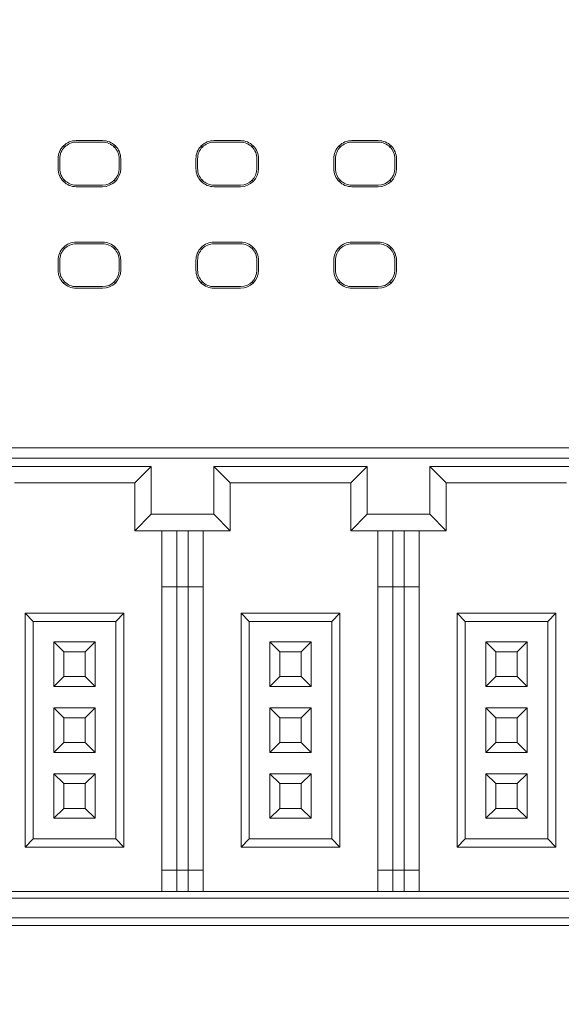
# Model space of a CAD drawing. Header units: millimetres. Extents: x -1114 to 1396, y -630 to 631.
# Tile 15 of 256: x -896 to -879, y -474 to -444. Entities that reach past the tile are written whole.
import ezdxf

# ---------------------------------------------------------------- set-up
doc = ezdxf.new("R2010")
doc.units = ezdxf.units.MM
doc.header["$MEASUREMENT"] = 0

msp = doc.modelspace()

# ---------------------------------------------------------------- linework, layer by layer
at = {"lineweight": 18}
for points, knots in [([(1038.9843, -629.7647), (1038.9843, -629.7647), (-1111.4882, -629.7647), (-1111.4882, -629.7647), (-1111.4882, -629.7647), (-1111.4882, -629.7647), (-1111.4882, 630.7883), (-1111.4882, 630.7883), (-1111.4882, 630.7883), (-1111.4882, 630.7883), (1038.9843, 630.7883), (1038.9843, 630.7883)], [0, 0, 0, 0, 0.3333333, 0.3333333, 0.3333333, 0.3333333, 0.6666667, 0.6666667, 0.6666667, 0.6666667, 1, 1, 1, 1]), ([(-894.0957, -447.6812), (-894.2416, -447.6812), (-894.3815, -447.7392), (-894.4847, -447.8423), (-894.4847, -447.8423), (-894.5878, -447.9455), (-894.6458, -448.0854), (-894.6458, -448.2313)], [0, 0, 0, 0, 0.5, 0.5, 0.5, 0.5, 1, 1, 1, 1]), ([(-894.0957, -447.7313), (-894.2283, -447.7313), (-894.3555, -447.784), (-894.4493, -447.8777), (-894.4493, -447.8777), (-894.543, -447.9715), (-894.5957, -448.0987), (-894.5957, -448.2313)], [0, 0, 0, 0, 0.5, 0.5, 0.5, 0.5, 1, 1, 1, 1]), ([(-892.7457, -448.2313), (-892.7457, -448.0854), (-892.8036, -447.9455), (-892.9068, -447.8423), (-892.9068, -447.8423), (-893.0099, -447.7392), (-893.1498, -447.6812), (-893.2957, -447.6812)], [0, 0, 0, 0, 0.5, 0.5, 0.5, 0.5, 1, 1, 1, 1]), ([(-892.7957, -448.2313), (-892.7957, -448.0987), (-892.8484, -447.9715), (-892.9422, -447.8777), (-892.9422, -447.8777), (-893.0359, -447.784), (-893.1631, -447.7313), (-893.2957, -447.7313)], [0, 0, 0, 0, 0.5, 0.5, 0.5, 0.5, 1, 1, 1, 1]), ([(-889.9149, -447.6812), (-890.0608, -447.6812), (-890.2007, -447.7392), (-890.3038, -447.8423), (-890.3038, -447.8423), (-890.407, -447.9455), (-890.4649, -448.0854), (-890.4649, -448.2313)], [0, 0, 0, 0, 0.5, 0.5, 0.5, 0.5, 1, 1, 1, 1]), ([(-889.9149, -447.7313), (-890.0475, -447.7313), (-890.1747, -447.784), (-890.2684, -447.8777), (-890.2684, -447.8777), (-890.3622, -447.9715), (-890.4149, -448.0987), (-890.4149, -448.2313)], [0, 0, 0, 0, 0.5, 0.5, 0.5, 0.5, 1, 1, 1, 1]), ([(-888.5648, -448.2313), (-888.5648, -448.0854), (-888.6228, -447.9455), (-888.7259, -447.8423), (-888.7259, -447.8423), (-888.8291, -447.7392), (-888.969, -447.6812), (-889.1149, -447.6812)], [0, 0, 0, 0, 0.5, 0.5, 0.5, 0.5, 1, 1, 1, 1]), ([(-888.6149, -448.2313), (-888.6149, -448.0987), (-888.6675, -447.9715), (-888.7613, -447.8777), (-888.7613, -447.8777), (-888.8551, -447.784), (-888.9823, -447.7313), (-889.1149, -447.7313)], [0, 0, 0, 0, 0.5, 0.5, 0.5, 0.5, 1, 1, 1, 1]), ([(-885.734, -447.6812), (-885.8799, -447.6812), (-886.0198, -447.7392), (-886.123, -447.8423), (-886.123, -447.8423), (-886.2261, -447.9455), (-886.2841, -448.0854), (-886.2841, -448.2313)], [0, 0, 0, 0, 0.5, 0.5, 0.5, 0.5, 1, 1, 1, 1]), ([(-885.734, -447.7313), (-885.8666, -447.7313), (-885.9938, -447.784), (-886.0876, -447.8777), (-886.0876, -447.8777), (-886.1813, -447.9715), (-886.234, -448.0987), (-886.234, -448.2313)], [0, 0, 0, 0, 0.5, 0.5, 0.5, 0.5, 1, 1, 1, 1]), ([(-884.3839, -448.2313), (-884.3839, -448.0854), (-884.4419, -447.9455), (-884.5451, -447.8423), (-884.5451, -447.8423), (-884.6482, -447.7392), (-884.7881, -447.6812), (-884.934, -447.6812)], [0, 0, 0, 0, 0.5, 0.5, 0.5, 0.5, 1, 1, 1, 1]), ([(-884.434, -448.2313), (-884.434, -448.0987), (-884.4867, -447.9715), (-884.5805, -447.8777), (-884.5805, -447.8777), (-884.6742, -447.784), (-884.8014, -447.7313), (-884.934, -447.7313)], [0, 0, 0, 0, 0.5, 0.5, 0.5, 0.5, 1, 1, 1, 1]), ([(-894.6458, -448.5313), (-894.6458, -448.6772), (-894.5878, -448.8171), (-894.4847, -448.9203), (-894.4847, -448.9203), (-894.3815, -449.0234), (-894.2416, -449.0814), (-894.0957, -449.0814)], [0, 0, 0, 0, 0.5, 0.5, 0.5, 0.5, 1, 1, 1, 1]), ([(-894.5957, -448.5313), (-894.5957, -448.6639), (-894.543, -448.7911), (-894.4493, -448.8849), (-894.4493, -448.8849), (-894.3555, -448.9786), (-894.2283, -449.0313), (-894.0957, -449.0313)], [0, 0, 0, 0, 0.5, 0.5, 0.5, 0.5, 1, 1, 1, 1]), ([(-890.4649, -448.5313), (-890.4649, -448.6772), (-890.407, -448.8171), (-890.3038, -448.9203), (-890.3038, -448.9203), (-890.2007, -449.0234), (-890.0608, -449.0814), (-889.9149, -449.0814)], [0, 0, 0, 0, 0.5, 0.5, 0.5, 0.5, 1, 1, 1, 1]), ([(-890.4149, -448.5313), (-890.4149, -448.6639), (-890.3622, -448.7911), (-890.2684, -448.8849), (-890.2684, -448.8849), (-890.1747, -448.9786), (-890.0475, -449.0313), (-889.9149, -449.0313)], [0, 0, 0, 0, 0.5, 0.5, 0.5, 0.5, 1, 1, 1, 1]), ([(-886.2841, -448.5313), (-886.2841, -448.6772), (-886.2261, -448.8171), (-886.123, -448.9203), (-886.123, -448.9203), (-886.0198, -449.0234), (-885.8799, -449.0814), (-885.734, -449.0814)], [0, 0, 0, 0, 0.5, 0.5, 0.5, 0.5, 1, 1, 1, 1]), ([(-886.234, -448.5313), (-886.234, -448.6639), (-886.1813, -448.7911), (-886.0876, -448.8849), (-886.0876, -448.8849), (-885.9938, -448.9786), (-885.8666, -449.0313), (-885.734, -449.0313)], [0, 0, 0, 0, 0.5, 0.5, 0.5, 0.5, 1, 1, 1, 1]), ([(-894.0957, -450.7637), (-894.2416, -450.7637), (-894.3815, -450.8217), (-894.4847, -450.9248), (-894.4847, -450.9248), (-894.5878, -451.028), (-894.6458, -451.1679), (-894.6458, -451.3138)], [0, 0, 0, 0, 0.5, 0.5, 0.5, 0.5, 1, 1, 1, 1]), ([(-894.0957, -450.8138), (-894.2283, -450.8138), (-894.3555, -450.8665), (-894.4493, -450.9602), (-894.4493, -450.9602), (-894.543, -451.054), (-894.5957, -451.1812), (-894.5957, -451.3138)], [0, 0, 0, 0, 0.5, 0.5, 0.5, 0.5, 1, 1, 1, 1]), ([(-892.7457, -451.3138), (-892.7457, -451.1679), (-892.8036, -451.028), (-892.9068, -450.9248), (-892.9068, -450.9248), (-893.0099, -450.8217), (-893.1498, -450.7637), (-893.2957, -450.7637)], [0, 0, 0, 0, 0.5, 0.5, 0.5, 0.5, 1, 1, 1, 1]), ([(-892.7957, -451.3138), (-892.7957, -451.1812), (-892.8484, -451.054), (-892.9422, -450.9602), (-892.9422, -450.9602), (-893.0359, -450.8665), (-893.1631, -450.8138), (-893.2957, -450.8138)], [0, 0, 0, 0, 0.5, 0.5, 0.5, 0.5, 1, 1, 1, 1]), ([(-889.9149, -450.7637), (-890.0608, -450.7637), (-890.2007, -450.8217), (-890.3038, -450.9248), (-890.3038, -450.9248), (-890.407, -451.028), (-890.4649, -451.1679), (-890.4649, -451.3138)], [0, 0, 0, 0, 0.5, 0.5, 0.5, 0.5, 1, 1, 1, 1]), ([(-889.9149, -450.8138), (-890.0475, -450.8138), (-890.1747, -450.8665), (-890.2684, -450.9602), (-890.2684, -450.9602), (-890.3622, -451.054), (-890.4149, -451.1812), (-890.4149, -451.3138)], [0, 0, 0, 0, 0.5, 0.5, 0.5, 0.5, 1, 1, 1, 1]), ([(-888.5648, -451.3138), (-888.5648, -451.1679), (-888.6228, -451.028), (-888.7259, -450.9248), (-888.7259, -450.9248), (-888.8291, -450.8217), (-888.969, -450.7637), (-889.1149, -450.7637)], [0, 0, 0, 0, 0.5, 0.5, 0.5, 0.5, 1, 1, 1, 1]), ([(-888.6149, -451.3138), (-888.6149, -451.1812), (-888.6675, -451.054), (-888.7613, -450.9602), (-888.7613, -450.9602), (-888.8551, -450.8665), (-888.9823, -450.8138), (-889.1149, -450.8138)], [0, 0, 0, 0, 0.5, 0.5, 0.5, 0.5, 1, 1, 1, 1]), ([(-885.734, -450.7637), (-885.8799, -450.7637), (-886.0198, -450.8217), (-886.123, -450.9248), (-886.123, -450.9248), (-886.2261, -451.028), (-886.2841, -451.1679), (-886.2841, -451.3138)], [0, 0, 0, 0, 0.5, 0.5, 0.5, 0.5, 1, 1, 1, 1]), ([(-885.734, -450.8138), (-885.8666, -450.8138), (-885.9938, -450.8665), (-886.0876, -450.9602), (-886.0876, -450.9602), (-886.1813, -451.054), (-886.234, -451.1812), (-886.234, -451.3138)], [0, 0, 0, 0, 0.5, 0.5, 0.5, 0.5, 1, 1, 1, 1]), ([(-884.3839, -451.3138), (-884.3839, -451.1679), (-884.4419, -451.028), (-884.5451, -450.9248), (-884.5451, -450.9248), (-884.6482, -450.8217), (-884.7881, -450.7637), (-884.934, -450.7637)], [0, 0, 0, 0, 0.5, 0.5, 0.5, 0.5, 1, 1, 1, 1]), ([(-884.434, -451.3138), (-884.434, -451.1812), (-884.4867, -451.054), (-884.5805, -450.9602), (-884.5805, -450.9602), (-884.6742, -450.8665), (-884.8014, -450.8138), (-884.934, -450.8138)], [0, 0, 0, 0, 0.5, 0.5, 0.5, 0.5, 1, 1, 1, 1]), ([(-894.6458, -451.6138), (-894.6458, -451.7597), (-894.5878, -451.8996), (-894.4847, -452.0028), (-894.4847, -452.0028), (-894.3815, -452.1059), (-894.2416, -452.1639), (-894.0957, -452.1639)], [0, 0, 0, 0, 0.5, 0.5, 0.5, 0.5, 1, 1, 1, 1]), ([(-894.5957, -451.6138), (-894.5957, -451.7464), (-894.543, -451.8736), (-894.4493, -451.9674), (-894.4493, -451.9674), (-894.3555, -452.0611), (-894.2283, -452.1138), (-894.0957, -452.1138)], [0, 0, 0, 0, 0.5, 0.5, 0.5, 0.5, 1, 1, 1, 1]), ([(-890.4649, -451.6138), (-890.4649, -451.7597), (-890.407, -451.8996), (-890.3038, -452.0028), (-890.3038, -452.0028), (-890.2007, -452.1059), (-890.0608, -452.1639), (-889.9149, -452.1639)], [0, 0, 0, 0, 0.5, 0.5, 0.5, 0.5, 1, 1, 1, 1]), ([(-890.4149, -451.6138), (-890.4149, -451.7464), (-890.3622, -451.8736), (-890.2684, -451.9674), (-890.2684, -451.9674), (-890.1747, -452.0611), (-890.0475, -452.1138), (-889.9149, -452.1138)], [0, 0, 0, 0, 0.5, 0.5, 0.5, 0.5, 1, 1, 1, 1]), ([(-886.2841, -451.6138), (-886.2841, -451.7597), (-886.2261, -451.8996), (-886.123, -452.0028), (-886.123, -452.0028), (-886.0198, -452.1059), (-885.8799, -452.1639), (-885.734, -452.1639)], [0, 0, 0, 0, 0.5, 0.5, 0.5, 0.5, 1, 1, 1, 1]), ([(-886.234, -451.6138), (-886.234, -451.7464), (-886.1813, -451.8736), (-886.0876, -451.9674), (-886.0876, -451.9674), (-885.9938, -452.0611), (-885.8666, -452.1138), (-885.734, -452.1138)], [0, 0, 0, 0, 0.5, 0.5, 0.5, 0.5, 1, 1, 1, 1])]:
    msp.add_open_spline(points, degree=3, knots=knots, dxfattribs=at)
for points in [[(-894.4493, -447.8777), (-894.4493, -447.8777), (-894.484, -447.843), (-894.484, -447.843)], [(-894.0957, -447.6812), (-894.0957, -447.6812), (-893.2957, -447.6812), (-893.2957, -447.6812)], [(-894.0957, -447.7313), (-894.0957, -447.7313), (-893.2957, -447.7313), (-893.2957, -447.7313)], [(-892.9075, -447.843), (-892.9075, -447.843), (-892.9422, -447.8777), (-892.9422, -447.8777)], [(-890.2684, -447.8777), (-890.2684, -447.8777), (-890.3031, -447.843), (-890.3031, -447.843)], [(-889.9149, -447.6812), (-889.9149, -447.6812), (-889.1149, -447.6812), (-889.1149, -447.6812)], [(-889.9149, -447.7313), (-889.9149, -447.7313), (-889.1149, -447.7313), (-889.1149, -447.7313)], [(-888.7613, -447.8777), (-888.7613, -447.8777), (-888.7266, -447.843), (-888.7266, -447.843)], [(-886.0876, -447.8777), (-886.0876, -447.8777), (-886.1223, -447.843), (-886.1223, -447.843)], [(-885.734, -447.6812), (-885.734, -447.6812), (-884.934, -447.6812), (-884.934, -447.6812)], [(-885.734, -447.7313), (-885.734, -447.7313), (-884.934, -447.7313), (-884.934, -447.7313)], [(-884.5805, -447.8777), (-884.5805, -447.8777), (-884.5458, -447.843), (-884.5458, -447.843)], [(-894.6458, -448.2313), (-894.6458, -448.2313), (-894.6458, -448.5313), (-894.6458, -448.5313)], [(-894.5957, -448.5313), (-894.5957, -448.5313), (-894.5957, -448.2313), (-894.5957, -448.2313)], [(-892.7957, -448.2313), (-892.7957, -448.2313), (-892.7957, -448.5313), (-892.7957, -448.5313)], [(-892.7457, -448.2313), (-892.7457, -448.2313), (-892.7457, -448.5313), (-892.7457, -448.5313)], [(-890.4649, -448.2313), (-890.4649, -448.2313), (-890.4649, -448.5313), (-890.4649, -448.5313)], [(-890.4149, -448.5313), (-890.4149, -448.5313), (-890.4149, -448.2313), (-890.4149, -448.2313)], [(-888.6149, -448.2313), (-888.6149, -448.2313), (-888.6149, -448.5313), (-888.6149, -448.5313)], [(-888.5648, -448.2313), (-888.5648, -448.2313), (-888.5648, -448.5313), (-888.5648, -448.5313)], [(-886.2841, -448.2313), (-886.2841, -448.2313), (-886.2841, -448.5313), (-886.2841, -448.5313)], [(-886.234, -448.5313), (-886.234, -448.5313), (-886.234, -448.2313), (-886.234, -448.2313)], [(-884.434, -448.2313), (-884.434, -448.2313), (-884.434, -448.5313), (-884.434, -448.5313)], [(-884.3839, -448.5313), (-884.3839, -448.5313), (-884.3839, -448.2313), (-884.3839, -448.2313)], [(-893.2957, -449.0814), (-892.9919, -449.0814), (-892.7457, -448.8351), (-892.7457, -448.5313)], [(-893.2957, -449.0313), (-893.0196, -449.0313), (-892.7957, -448.8074), (-892.7957, -448.5313)], [(-889.1149, -449.0814), (-888.8111, -449.0814), (-888.5648, -448.8351), (-888.5648, -448.5313)], [(-889.1149, -449.0313), (-888.8387, -449.0313), (-888.6149, -448.8074), (-888.6149, -448.5313)], [(-884.934, -449.0814), (-884.6302, -449.0814), (-884.3839, -448.8351), (-884.3839, -448.5313)], [(-884.934, -449.0313), (-884.6579, -449.0313), (-884.434, -448.8074), (-884.434, -448.5313)], [(-894.484, -448.9196), (-894.484, -448.9196), (-894.4493, -448.8849), (-894.4493, -448.8849)], [(-893.2957, -449.0313), (-893.2957, -449.0313), (-894.0957, -449.0313), (-894.0957, -449.0313)], [(-892.9422, -448.8849), (-892.9422, -448.8849), (-892.9075, -448.9196), (-892.9075, -448.9196)], [(-890.2684, -448.8849), (-890.2684, -448.8849), (-890.3031, -448.9196), (-890.3031, -448.9196)], [(-889.1149, -449.0313), (-889.1149, -449.0313), (-889.9149, -449.0313), (-889.9149, -449.0313)], [(-888.7266, -448.9196), (-888.7266, -448.9196), (-888.7613, -448.8849), (-888.7613, -448.8849)], [(-886.0876, -448.8849), (-886.0876, -448.8849), (-886.1223, -448.9196), (-886.1223, -448.9196)], [(-884.934, -449.0313), (-884.934, -449.0313), (-885.734, -449.0313), (-885.734, -449.0313)], [(-884.5805, -448.8849), (-884.5805, -448.8849), (-884.5458, -448.9196), (-884.5458, -448.9196)], [(-894.0957, -449.0814), (-894.0957, -449.0814), (-893.2957, -449.0814), (-893.2957, -449.0814)], [(-889.9149, -449.0814), (-889.9149, -449.0814), (-889.1149, -449.0814), (-889.1149, -449.0814)], [(-885.734, -449.0814), (-885.734, -449.0814), (-884.934, -449.0814), (-884.934, -449.0814)], [(-894.0957, -450.7637), (-894.0957, -450.7637), (-893.2957, -450.7637), (-893.2957, -450.7637)], [(-894.0957, -450.8138), (-894.0957, -450.8138), (-893.2957, -450.8138), (-893.2957, -450.8138)], [(-889.9149, -450.7637), (-889.9149, -450.7637), (-889.1149, -450.7637), (-889.1149, -450.7637)], [(-889.9149, -450.8138), (-889.9149, -450.8138), (-889.1149, -450.8138), (-889.1149, -450.8138)], [(-885.734, -450.7637), (-885.734, -450.7637), (-884.934, -450.7637), (-884.934, -450.7637)], [(-885.734, -450.8138), (-885.734, -450.8138), (-884.934, -450.8138), (-884.934, -450.8138)], [(-894.484, -450.9255), (-894.484, -450.9255), (-894.4493, -450.9602), (-894.4493, -450.9602)], [(-892.9422, -450.9602), (-892.9422, -450.9602), (-892.9075, -450.9255), (-892.9075, -450.9255)], [(-890.2684, -450.9602), (-890.2684, -450.9602), (-890.3031, -450.9255), (-890.3031, -450.9255)], [(-888.7613, -450.9602), (-888.7613, -450.9602), (-888.7266, -450.9255), (-888.7266, -450.9255)], [(-886.0876, -450.9602), (-886.0876, -450.9602), (-886.1223, -450.9255), (-886.1223, -450.9255)], [(-884.5805, -450.9602), (-884.5805, -450.9602), (-884.5458, -450.9255), (-884.5458, -450.9255)], [(-894.6458, -451.3138), (-894.6458, -451.3138), (-894.6458, -451.6138), (-894.6458, -451.6138)], [(-894.5957, -451.6138), (-894.5957, -451.6138), (-894.5957, -451.3138), (-894.5957, -451.3138)], [(-892.7957, -451.3138), (-892.7957, -451.3138), (-892.7957, -451.6138), (-892.7957, -451.6138)], [(-892.7457, -451.3138), (-892.7457, -451.3138), (-892.7457, -451.6138), (-892.7457, -451.6138)], [(-890.4649, -451.3138), (-890.4649, -451.3138), (-890.4649, -451.6138), (-890.4649, -451.6138)], [(-890.4149, -451.6138), (-890.4149, -451.6138), (-890.4149, -451.3138), (-890.4149, -451.3138)], [(-888.6149, -451.3138), (-888.6149, -451.3138), (-888.6149, -451.6138), (-888.6149, -451.6138)], [(-888.5648, -451.3138), (-888.5648, -451.3138), (-888.5648, -451.6138), (-888.5648, -451.6138)], [(-886.2841, -451.3138), (-886.2841, -451.3138), (-886.2841, -451.6138), (-886.2841, -451.6138)], [(-886.234, -451.6138), (-886.234, -451.6138), (-886.234, -451.3138), (-886.234, -451.3138)], [(-884.434, -451.3138), (-884.434, -451.3138), (-884.434, -451.6138), (-884.434, -451.6138)], [(-884.3839, -451.3138), (-884.3839, -451.3138), (-884.3839, -451.6138), (-884.3839, -451.6138)], [(-893.2957, -452.1138), (-893.0196, -452.1138), (-892.7957, -451.8899), (-892.7957, -451.6138)], [(-893.2957, -452.1639), (-892.9919, -452.1639), (-892.7457, -451.9176), (-892.7457, -451.6138)], [(-889.1149, -452.1138), (-888.8387, -452.1138), (-888.6149, -451.8899), (-888.6149, -451.6138)], [(-889.1149, -452.1639), (-888.8111, -452.1639), (-888.5648, -451.9176), (-888.5648, -451.6138)], [(-884.934, -452.1138), (-884.6579, -452.1138), (-884.434, -451.8899), (-884.434, -451.6138)], [(-884.934, -452.1639), (-884.6302, -452.1639), (-884.3839, -451.9176), (-884.3839, -451.6138)], [(-894.4493, -451.9674), (-894.4493, -451.9674), (-894.484, -452.0021), (-894.484, -452.0021)], [(-892.9075, -452.0021), (-892.9075, -452.0021), (-892.9422, -451.9674), (-892.9422, -451.9674)], [(-890.3031, -452.0021), (-890.3031, -452.0021), (-890.2684, -451.9674), (-890.2684, -451.9674)], [(-888.7613, -451.9674), (-888.7613, -451.9674), (-888.7266, -452.0021), (-888.7266, -452.0021)], [(-886.1223, -452.0021), (-886.1223, -452.0021), (-886.0876, -451.9674), (-886.0876, -451.9674)], [(-884.5805, -451.9674), (-884.5805, -451.9674), (-884.5458, -452.0021), (-884.5458, -452.0021)], [(-893.2957, -452.1138), (-893.2957, -452.1138), (-894.0957, -452.1138), (-894.0957, -452.1138)], [(-894.0957, -452.1639), (-894.0957, -452.1639), (-893.2957, -452.1639), (-893.2957, -452.1639)], [(-889.1149, -452.1138), (-889.1149, -452.1138), (-889.9149, -452.1138), (-889.9149, -452.1138)], [(-889.9149, -452.1639), (-889.9149, -452.1639), (-889.1149, -452.1639), (-889.1149, -452.1639)], [(-884.934, -452.1138), (-884.934, -452.1138), (-885.734, -452.1138), (-885.734, -452.1138)], [(-885.734, -452.1639), (-885.734, -452.1639), (-884.934, -452.1639), (-884.934, -452.1639)], [(-872.2706, -457.0024), (-872.2706, -457.0024), (-922.6706, -457.0024), (-922.6706, -457.0024)], [(-896.8971, -457.32), (-896.8971, -457.32), (-884.3971, -457.32), (-884.3971, -457.32)], [(-884.3971, -457.32), (-884.3971, -457.32), (-871.8971, -457.32), (-871.8971, -457.32)], [(-891.8221, -457.57), (-891.8221, -457.57), (-896.4721, -457.57), (-896.4721, -457.57)], [(-891.8221, -457.57), (-891.8221, -457.57), (-892.3221, -458.07), (-892.3221, -458.07)], [(-891.8221, -459.02), (-891.8221, -459.02), (-891.8221, -457.57), (-891.8221, -457.57)], [(-889.9221, -457.57), (-889.9221, -457.57), (-889.4221, -458.07), (-889.4221, -458.07)], [(-889.9221, -457.57), (-889.9221, -457.57), (-889.9221, -459.02), (-889.9221, -459.02)], [(-885.2721, -457.57), (-885.2721, -457.57), (-889.9221, -457.57), (-889.9221, -457.57)], [(-885.2721, -457.57), (-885.2721, -457.57), (-885.7721, -458.07), (-885.7721, -458.07)], [(-885.2721, -459.02), (-885.2721, -459.02), (-885.2721, -457.57), (-885.2721, -457.57)], [(-878.7221, -457.57), (-878.7221, -457.57), (-883.3721, -457.57), (-883.3721, -457.57)], [(-883.3721, -457.57), (-883.3721, -457.57), (-882.8721, -458.07), (-882.8721, -458.07)], [(-883.3721, -457.57), (-883.3721, -457.57), (-883.3721, -459.02), (-883.3721, -459.02)], [(-895.9721, -458.07), (-895.9721, -458.07), (-892.3221, -458.07), (-892.3221, -458.07)], [(-892.3221, -458.07), (-892.3221, -458.07), (-892.3221, -459.52), (-892.3221, -459.52)], [(-889.4221, -458.07), (-889.4221, -458.07), (-885.7721, -458.07), (-885.7721, -458.07)], [(-889.4221, -459.52), (-889.4221, -459.52), (-889.4221, -458.07), (-889.4221, -458.07)], [(-885.7721, -458.07), (-885.7721, -458.07), (-885.7721, -459.52), (-885.7721, -459.52)], [(-882.8721, -458.07), (-882.8721, -458.07), (-879.2221, -458.07), (-879.2221, -458.07)], [(-882.8721, -459.52), (-882.8721, -459.52), (-882.8721, -458.07), (-882.8721, -458.07)], [(-891.8221, -459.02), (-891.8221, -459.02), (-892.3221, -459.52), (-892.3221, -459.52)], [(-889.9221, -459.02), (-889.9221, -459.02), (-891.8221, -459.02), (-891.8221, -459.02)], [(-889.9221, -459.02), (-889.9221, -459.02), (-889.4221, -459.52), (-889.4221, -459.52)], [(-885.2721, -459.02), (-885.2721, -459.02), (-885.7721, -459.52), (-885.7721, -459.52)], [(-884.3971, -459.02), (-884.3971, -459.02), (-885.2721, -459.02), (-885.2721, -459.02)], [(-883.3721, -459.02), (-883.3721, -459.02), (-884.3971, -459.02), (-884.3971, -459.02)], [(-883.3721, -459.02), (-883.3721, -459.02), (-882.8721, -459.52), (-882.8721, -459.52)], [(-892.3221, -459.52), (-892.3221, -459.52), (-889.4221, -459.52), (-889.4221, -459.52)], [(-891.4971, -459.52), (-891.4971, -459.52), (-891.4971, -461.22), (-891.4971, -461.22)], [(-891.0471, -461.22), (-891.0471, -461.22), (-891.0471, -459.52), (-891.0471, -459.52)], [(-890.6971, -459.52), (-890.6971, -459.52), (-890.6971, -461.22), (-890.6971, -461.22)], [(-890.2471, -461.22), (-890.2471, -461.22), (-890.2471, -459.52), (-890.2471, -459.52)], [(-885.7721, -459.52), (-885.7721, -459.52), (-884.3971, -459.52), (-884.3971, -459.52)], [(-884.9471, -459.52), (-884.9471, -459.52), (-884.9471, -461.22), (-884.9471, -461.22)], [(-884.4971, -461.22), (-884.4971, -461.22), (-884.4971, -459.52), (-884.4971, -459.52)], [(-884.3971, -459.52), (-884.3971, -459.52), (-882.8721, -459.52), (-882.8721, -459.52)], [(-884.1471, -459.52), (-884.1471, -459.52), (-884.1471, -461.22), (-884.1471, -461.22)], [(-883.6971, -461.22), (-883.6971, -461.22), (-883.6971, -459.52), (-883.6971, -459.52)], [(-891.4971, -461.22), (-891.4971, -461.22), (-891.4971, -469.82), (-891.4971, -469.82)], [(-891.4971, -461.22), (-891.4971, -461.22), (-891.0471, -461.22), (-891.0471, -461.22)], [(-891.0471, -469.82), (-891.0471, -469.82), (-891.0471, -461.22), (-891.0471, -461.22)], [(-891.0471, -461.22), (-891.0471, -461.22), (-890.6971, -461.22), (-890.6971, -461.22)], [(-890.6971, -461.22), (-890.6971, -461.22), (-890.6971, -469.82), (-890.6971, -469.82)], [(-890.6971, -461.22), (-890.6971, -461.22), (-890.2471, -461.22), (-890.2471, -461.22)], [(-890.2471, -469.82), (-890.2471, -469.82), (-890.2471, -461.22), (-890.2471, -461.22)], [(-884.9471, -461.22), (-884.9471, -461.22), (-884.9471, -469.82), (-884.9471, -469.82)], [(-884.9471, -461.22), (-884.9471, -461.22), (-884.4971, -461.22), (-884.4971, -461.22)], [(-884.4971, -469.82), (-884.4971, -469.82), (-884.4971, -461.22), (-884.4971, -461.22)], [(-884.4971, -461.22), (-884.4971, -461.22), (-884.3971, -461.22), (-884.3971, -461.22)], [(-884.3971, -461.22), (-884.3971, -461.22), (-884.1471, -461.22), (-884.1471, -461.22)], [(-884.1471, -461.22), (-884.1471, -461.22), (-884.1471, -469.82), (-884.1471, -469.82)], [(-884.1471, -461.22), (-884.1471, -461.22), (-883.6971, -461.22), (-883.6971, -461.22)], [(-883.6971, -469.82), (-883.6971, -469.82), (-883.6971, -461.22), (-883.6971, -461.22)], [(-895.6471, -462.02), (-895.6471, -462.02), (-895.6471, -469.12), (-895.6471, -469.12)], [(-892.6471, -462.02), (-892.6471, -462.02), (-895.6471, -462.02), (-895.6471, -462.02)], [(-895.6471, -462.02), (-895.6471, -462.02), (-895.3971, -462.27), (-895.3971, -462.27)], [(-892.6471, -462.02), (-892.6471, -462.02), (-892.8971, -462.27), (-892.8971, -462.27)], [(-892.6471, -469.12), (-892.6471, -469.12), (-892.6471, -462.02), (-892.6471, -462.02)], [(-886.0971, -462.02), (-886.0971, -462.02), (-889.0971, -462.02), (-889.0971, -462.02)], [(-889.0971, -462.02), (-889.0971, -462.02), (-888.8471, -462.27), (-888.8471, -462.27)], [(-889.0971, -462.02), (-889.0971, -462.02), (-889.0971, -469.12), (-889.0971, -469.12)], [(-886.0971, -462.02), (-886.0971, -462.02), (-886.3471, -462.27), (-886.3471, -462.27)], [(-886.0971, -469.12), (-886.0971, -469.12), (-886.0971, -462.02), (-886.0971, -462.02)], [(-879.5471, -462.02), (-879.5471, -462.02), (-882.5471, -462.02), (-882.5471, -462.02)], [(-882.5471, -462.02), (-882.5471, -462.02), (-882.2971, -462.27), (-882.2971, -462.27)], [(-882.5471, -462.02), (-882.5471, -462.02), (-882.5471, -469.12), (-882.5471, -469.12)], [(-879.5471, -462.02), (-879.5471, -462.02), (-879.7971, -462.27), (-879.7971, -462.27)], [(-879.5471, -469.12), (-879.5471, -469.12), (-879.5471, -462.02), (-879.5471, -462.02)], [(-895.3971, -468.87), (-895.3971, -468.87), (-895.3971, -462.27), (-895.3971, -462.27)], [(-895.3971, -462.27), (-895.3971, -462.27), (-892.8971, -462.27), (-892.8971, -462.27)], [(-892.8971, -462.27), (-892.8971, -462.27), (-892.8971, -468.87), (-892.8971, -468.87)], [(-888.8471, -462.27), (-888.8471, -462.27), (-886.3471, -462.27), (-886.3471, -462.27)], [(-888.8471, -468.87), (-888.8471, -468.87), (-888.8471, -462.27), (-888.8471, -462.27)], [(-886.3471, -462.27), (-886.3471, -462.27), (-886.3471, -468.87), (-886.3471, -468.87)], [(-882.2971, -462.27), (-882.2971, -462.27), (-879.7971, -462.27), (-879.7971, -462.27)], [(-882.2971, -468.87), (-882.2971, -468.87), (-882.2971, -462.27), (-882.2971, -462.27)], [(-879.7971, -462.27), (-879.7971, -462.27), (-879.7971, -468.87), (-879.7971, -468.87)], [(-893.5221, -462.895), (-893.5221, -462.895), (-894.7721, -462.895), (-894.7721, -462.895)], [(-894.7721, -462.895), (-894.7721, -462.895), (-894.7721, -464.245), (-894.7721, -464.245)], [(-894.4721, -463.195), (-894.4721, -463.195), (-894.7721, -462.895), (-894.7721, -462.895)], [(-893.8221, -463.195), (-893.8221, -463.195), (-893.5221, -462.895), (-893.5221, -462.895)], [(-893.5221, -464.245), (-893.5221, -464.245), (-893.5221, -462.895), (-893.5221, -462.895)], [(-888.2221, -462.895), (-888.2221, -462.895), (-888.2221, -464.245), (-888.2221, -464.245)], [(-886.9721, -462.895), (-886.9721, -462.895), (-888.2221, -462.895), (-888.2221, -462.895)], [(-887.9221, -463.195), (-887.9221, -463.195), (-888.2221, -462.895), (-888.2221, -462.895)], [(-887.2721, -463.195), (-887.2721, -463.195), (-886.9721, -462.895), (-886.9721, -462.895)], [(-886.9721, -464.245), (-886.9721, -464.245), (-886.9721, -462.895), (-886.9721, -462.895)], [(-881.3721, -463.195), (-881.3721, -463.195), (-881.6721, -462.895), (-881.6721, -462.895)], [(-881.6721, -462.895), (-881.6721, -462.895), (-881.6721, -464.245), (-881.6721, -464.245)], [(-880.4221, -462.895), (-880.4221, -462.895), (-881.6721, -462.895), (-881.6721, -462.895)], [(-880.7221, -463.195), (-880.7221, -463.195), (-880.4221, -462.895), (-880.4221, -462.895)], [(-880.4221, -464.245), (-880.4221, -464.245), (-880.4221, -462.895), (-880.4221, -462.895)], [(-894.4721, -463.195), (-894.4721, -463.195), (-893.8221, -463.195), (-893.8221, -463.195)], [(-894.4721, -463.945), (-894.4721, -463.945), (-894.4721, -463.195), (-894.4721, -463.195)], [(-893.8221, -463.195), (-893.8221, -463.195), (-893.8221, -463.945), (-893.8221, -463.945)], [(-887.9221, -463.945), (-887.9221, -463.945), (-887.9221, -463.195), (-887.9221, -463.195)], [(-887.9221, -463.195), (-887.9221, -463.195), (-887.2721, -463.195), (-887.2721, -463.195)], [(-887.2721, -463.195), (-887.2721, -463.195), (-887.2721, -463.945), (-887.2721, -463.945)], [(-881.3721, -463.945), (-881.3721, -463.945), (-881.3721, -463.195), (-881.3721, -463.195)], [(-881.3721, -463.195), (-881.3721, -463.195), (-880.7221, -463.195), (-880.7221, -463.195)], [(-880.7221, -463.195), (-880.7221, -463.195), (-880.7221, -463.945), (-880.7221, -463.945)], [(-894.7721, -464.245), (-894.7721, -464.245), (-894.4721, -463.945), (-894.4721, -463.945)], [(-893.8221, -463.945), (-893.8221, -463.945), (-894.4721, -463.945), (-894.4721, -463.945)], [(-893.8221, -463.945), (-893.8221, -463.945), (-893.5221, -464.245), (-893.5221, -464.245)], [(-888.2221, -464.245), (-888.2221, -464.245), (-887.9221, -463.945), (-887.9221, -463.945)], [(-887.2721, -463.945), (-887.2721, -463.945), (-887.9221, -463.945), (-887.9221, -463.945)], [(-887.2721, -463.945), (-887.2721, -463.945), (-886.9721, -464.245), (-886.9721, -464.245)], [(-881.6721, -464.245), (-881.6721, -464.245), (-881.3721, -463.945), (-881.3721, -463.945)], [(-880.7221, -463.945), (-880.7221, -463.945), (-881.3721, -463.945), (-881.3721, -463.945)], [(-880.7221, -463.945), (-880.7221, -463.945), (-880.4221, -464.245), (-880.4221, -464.245)], [(-894.7721, -464.245), (-894.7721, -464.245), (-893.5221, -464.245), (-893.5221, -464.245)], [(-888.2221, -464.245), (-888.2221, -464.245), (-886.9721, -464.245), (-886.9721, -464.245)], [(-881.6721, -464.245), (-881.6721, -464.245), (-880.4221, -464.245), (-880.4221, -464.245)], [(-894.4721, -465.195), (-894.4721, -465.195), (-894.7721, -464.895), (-894.7721, -464.895)], [(-894.7721, -464.895), (-894.7721, -464.895), (-894.7721, -466.245), (-894.7721, -466.245)], [(-893.5221, -464.895), (-893.5221, -464.895), (-894.7721, -464.895), (-894.7721, -464.895)], [(-893.8221, -465.195), (-893.8221, -465.195), (-893.5221, -464.895), (-893.5221, -464.895)], [(-893.5221, -466.245), (-893.5221, -466.245), (-893.5221, -464.895), (-893.5221, -464.895)], [(-888.2221, -464.895), (-888.2221, -464.895), (-888.2221, -466.245), (-888.2221, -466.245)], [(-886.9721, -464.895), (-886.9721, -464.895), (-888.2221, -464.895), (-888.2221, -464.895)], [(-887.9221, -465.195), (-887.9221, -465.195), (-888.2221, -464.895), (-888.2221, -464.895)], [(-887.2721, -465.195), (-887.2721, -465.195), (-886.9721, -464.895), (-886.9721, -464.895)], [(-886.9721, -466.245), (-886.9721, -466.245), (-886.9721, -464.895), (-886.9721, -464.895)], [(-881.3721, -465.195), (-881.3721, -465.195), (-881.6721, -464.895), (-881.6721, -464.895)], [(-881.6721, -464.895), (-881.6721, -464.895), (-881.6721, -466.245), (-881.6721, -466.245)], [(-880.4221, -464.895), (-880.4221, -464.895), (-881.6721, -464.895), (-881.6721, -464.895)], [(-880.7221, -465.195), (-880.7221, -465.195), (-880.4221, -464.895), (-880.4221, -464.895)], [(-880.4221, -466.245), (-880.4221, -466.245), (-880.4221, -464.895), (-880.4221, -464.895)], [(-894.4721, -465.195), (-894.4721, -465.195), (-893.8221, -465.195), (-893.8221, -465.195)], [(-894.4721, -465.945), (-894.4721, -465.945), (-894.4721, -465.195), (-894.4721, -465.195)], [(-893.8221, -465.195), (-893.8221, -465.195), (-893.8221, -465.945), (-893.8221, -465.945)], [(-887.9221, -465.945), (-887.9221, -465.945), (-887.9221, -465.195), (-887.9221, -465.195)], [(-887.9221, -465.195), (-887.9221, -465.195), (-887.2721, -465.195), (-887.2721, -465.195)], [(-887.2721, -465.195), (-887.2721, -465.195), (-887.2721, -465.945), (-887.2721, -465.945)], [(-881.3721, -465.195), (-881.3721, -465.195), (-880.7221, -465.195), (-880.7221, -465.195)], [(-881.3721, -465.945), (-881.3721, -465.945), (-881.3721, -465.195), (-881.3721, -465.195)], [(-880.7221, -465.195), (-880.7221, -465.195), (-880.7221, -465.945), (-880.7221, -465.945)], [(-894.7721, -466.245), (-894.7721, -466.245), (-894.4721, -465.945), (-894.4721, -465.945)], [(-893.8221, -465.945), (-893.8221, -465.945), (-894.4721, -465.945), (-894.4721, -465.945)], [(-893.8221, -465.945), (-893.8221, -465.945), (-893.5221, -466.245), (-893.5221, -466.245)], [(-888.2221, -466.245), (-888.2221, -466.245), (-887.9221, -465.945), (-887.9221, -465.945)], [(-887.2721, -465.945), (-887.2721, -465.945), (-887.9221, -465.945), (-887.9221, -465.945)], [(-887.2721, -465.945), (-887.2721, -465.945), (-886.9721, -466.245), (-886.9721, -466.245)], [(-881.6721, -466.245), (-881.6721, -466.245), (-881.3721, -465.945), (-881.3721, -465.945)], [(-880.7221, -465.945), (-880.7221, -465.945), (-881.3721, -465.945), (-881.3721, -465.945)], [(-880.7221, -465.945), (-880.7221, -465.945), (-880.4221, -466.245), (-880.4221, -466.245)], [(-894.7721, -466.245), (-894.7721, -466.245), (-893.5221, -466.245), (-893.5221, -466.245)], [(-888.2221, -466.245), (-888.2221, -466.245), (-886.9721, -466.245), (-886.9721, -466.245)], [(-881.6721, -466.245), (-881.6721, -466.245), (-880.4221, -466.245), (-880.4221, -466.245)], [(-894.7721, -466.895), (-894.7721, -466.895), (-894.7721, -468.245), (-894.7721, -468.245)], [(-893.5221, -466.895), (-893.5221, -466.895), (-894.7721, -466.895), (-894.7721, -466.895)], [(-894.4721, -467.195), (-894.4721, -467.195), (-894.7721, -466.895), (-894.7721, -466.895)], [(-893.8221, -467.195), (-893.8221, -467.195), (-893.5221, -466.895), (-893.5221, -466.895)], [(-893.5221, -468.245), (-893.5221, -468.245), (-893.5221, -466.895), (-893.5221, -466.895)], [(-886.9721, -466.895), (-886.9721, -466.895), (-888.2221, -466.895), (-888.2221, -466.895)], [(-888.2221, -466.895), (-888.2221, -466.895), (-888.2221, -468.245), (-888.2221, -468.245)], [(-887.9221, -467.195), (-887.9221, -467.195), (-888.2221, -466.895), (-888.2221, -466.895)], [(-887.2721, -467.195), (-887.2721, -467.195), (-886.9721, -466.895), (-886.9721, -466.895)], [(-886.9721, -468.245), (-886.9721, -468.245), (-886.9721, -466.895), (-886.9721, -466.895)], [(-880.4221, -466.895), (-880.4221, -466.895), (-881.6721, -466.895), (-881.6721, -466.895)], [(-881.6721, -466.895), (-881.6721, -466.895), (-881.6721, -468.245), (-881.6721, -468.245)], [(-881.3721, -467.195), (-881.3721, -467.195), (-881.6721, -466.895), (-881.6721, -466.895)], [(-880.7221, -467.195), (-880.7221, -467.195), (-880.4221, -466.895), (-880.4221, -466.895)], [(-880.4221, -468.245), (-880.4221, -468.245), (-880.4221, -466.895), (-880.4221, -466.895)], [(-894.4721, -467.945), (-894.4721, -467.945), (-894.4721, -467.195), (-894.4721, -467.195)], [(-894.4721, -467.195), (-894.4721, -467.195), (-893.8221, -467.195), (-893.8221, -467.195)], [(-893.8221, -467.195), (-893.8221, -467.195), (-893.8221, -467.945), (-893.8221, -467.945)], [(-887.9221, -467.195), (-887.9221, -467.195), (-887.2721, -467.195), (-887.2721, -467.195)], [(-887.9221, -467.945), (-887.9221, -467.945), (-887.9221, -467.195), (-887.9221, -467.195)], [(-887.2721, -467.195), (-887.2721, -467.195), (-887.2721, -467.945), (-887.2721, -467.945)], [(-881.3721, -467.195), (-881.3721, -467.195), (-880.7221, -467.195), (-880.7221, -467.195)], [(-881.3721, -467.945), (-881.3721, -467.945), (-881.3721, -467.195), (-881.3721, -467.195)], [(-880.7221, -467.195), (-880.7221, -467.195), (-880.7221, -467.945), (-880.7221, -467.945)], [(-894.7721, -468.245), (-894.7721, -468.245), (-894.4721, -467.945), (-894.4721, -467.945)], [(-893.8221, -467.945), (-893.8221, -467.945), (-894.4721, -467.945), (-894.4721, -467.945)], [(-893.8221, -467.945), (-893.8221, -467.945), (-893.5221, -468.245), (-893.5221, -468.245)], [(-888.2221, -468.245), (-888.2221, -468.245), (-887.9221, -467.945), (-887.9221, -467.945)], [(-887.2721, -467.945), (-887.2721, -467.945), (-887.9221, -467.945), (-887.9221, -467.945)], [(-887.2721, -467.945), (-887.2721, -467.945), (-886.9721, -468.245), (-886.9721, -468.245)], [(-881.6721, -468.245), (-881.6721, -468.245), (-881.3721, -467.945), (-881.3721, -467.945)], [(-880.7221, -467.945), (-880.7221, -467.945), (-881.3721, -467.945), (-881.3721, -467.945)], [(-880.7221, -467.945), (-880.7221, -467.945), (-880.4221, -468.245), (-880.4221, -468.245)], [(-894.7721, -468.245), (-894.7721, -468.245), (-893.5221, -468.245), (-893.5221, -468.245)], [(-888.2221, -468.245), (-888.2221, -468.245), (-886.9721, -468.245), (-886.9721, -468.245)], [(-881.6721, -468.245), (-881.6721, -468.245), (-880.4221, -468.245), (-880.4221, -468.245)], [(-895.6471, -469.12), (-895.6471, -469.12), (-895.3971, -468.87), (-895.3971, -468.87)], [(-892.8971, -468.87), (-892.8971, -468.87), (-895.3971, -468.87), (-895.3971, -468.87)], [(-892.8971, -468.87), (-892.8971, -468.87), (-892.6471, -469.12), (-892.6471, -469.12)], [(-889.0971, -469.12), (-889.0971, -469.12), (-888.8471, -468.87), (-888.8471, -468.87)], [(-886.3471, -468.87), (-886.3471, -468.87), (-888.8471, -468.87), (-888.8471, -468.87)], [(-886.3471, -468.87), (-886.3471, -468.87), (-886.0971, -469.12), (-886.0971, -469.12)], [(-882.5471, -469.12), (-882.5471, -469.12), (-882.2971, -468.87), (-882.2971, -468.87)], [(-879.7971, -468.87), (-879.7971, -468.87), (-882.2971, -468.87), (-882.2971, -468.87)], [(-879.7971, -468.87), (-879.7971, -468.87), (-879.5471, -469.12), (-879.5471, -469.12)], [(-895.6471, -469.12), (-895.6471, -469.12), (-892.6471, -469.12), (-892.6471, -469.12)], [(-889.0971, -469.12), (-889.0971, -469.12), (-886.0971, -469.12), (-886.0971, -469.12)], [(-882.5471, -469.12), (-882.5471, -469.12), (-879.5471, -469.12), (-879.5471, -469.12)], [(-891.0471, -469.82), (-891.0471, -469.82), (-891.4971, -469.82), (-891.4971, -469.82)], [(-891.4971, -469.82), (-891.4971, -469.82), (-891.4971, -470.47), (-891.4971, -470.47)], [(-890.6971, -469.82), (-890.6971, -469.82), (-891.0471, -469.82), (-891.0471, -469.82)], [(-891.0471, -469.82), (-891.0471, -469.82), (-891.0471, -470.47), (-891.0471, -470.47)], [(-890.2471, -469.82), (-890.2471, -469.82), (-890.6971, -469.82), (-890.6971, -469.82)], [(-890.6971, -469.82), (-890.6971, -469.82), (-890.6971, -470.47), (-890.6971, -470.47)], [(-890.2471, -470.47), (-890.2471, -470.47), (-890.2471, -469.82), (-890.2471, -469.82)], [(-884.4971, -469.82), (-884.4971, -469.82), (-884.9471, -469.82), (-884.9471, -469.82)], [(-884.9471, -469.82), (-884.9471, -469.82), (-884.9471, -470.47), (-884.9471, -470.47)], [(-884.3971, -469.82), (-884.3971, -469.82), (-884.4971, -469.82), (-884.4971, -469.82)], [(-884.4971, -469.82), (-884.4971, -469.82), (-884.4971, -470.47), (-884.4971, -470.47)], [(-884.1471, -469.82), (-884.1471, -469.82), (-884.3971, -469.82), (-884.3971, -469.82)], [(-883.6971, -469.82), (-883.6971, -469.82), (-884.1471, -469.82), (-884.1471, -469.82)], [(-884.1471, -469.82), (-884.1471, -469.82), (-884.1471, -470.47), (-884.1471, -470.47)], [(-883.6971, -470.47), (-883.6971, -470.47), (-883.6971, -469.82), (-883.6971, -469.82)], [(-884.3971, -470.47), (-884.3971, -470.47), (-897.3971, -470.47), (-897.3971, -470.47)], [(-871.3971, -470.47), (-871.3971, -470.47), (-884.3971, -470.47), (-884.3971, -470.47)], [(-897.3971, -470.67), (-897.3971, -470.67), (-884.3971, -470.67), (-884.3971, -470.67)], [(-884.3971, -470.67), (-884.3971, -470.67), (-871.3971, -470.67), (-871.3971, -470.67)], [(-884.3971, -471.27), (-884.3971, -471.27), (-896.8971, -471.27), (-896.8971, -471.27)], [(-871.8971, -471.27), (-871.8971, -471.27), (-884.3971, -471.27), (-884.3971, -471.27)], [(-872.2706, -471.5024), (-872.2706, -471.5024), (-922.6706, -471.5024), (-922.6706, -471.5024)]]:
    msp.add_open_spline(points, degree=3, dxfattribs=at)

doc.saveas('drawing.dxf')
